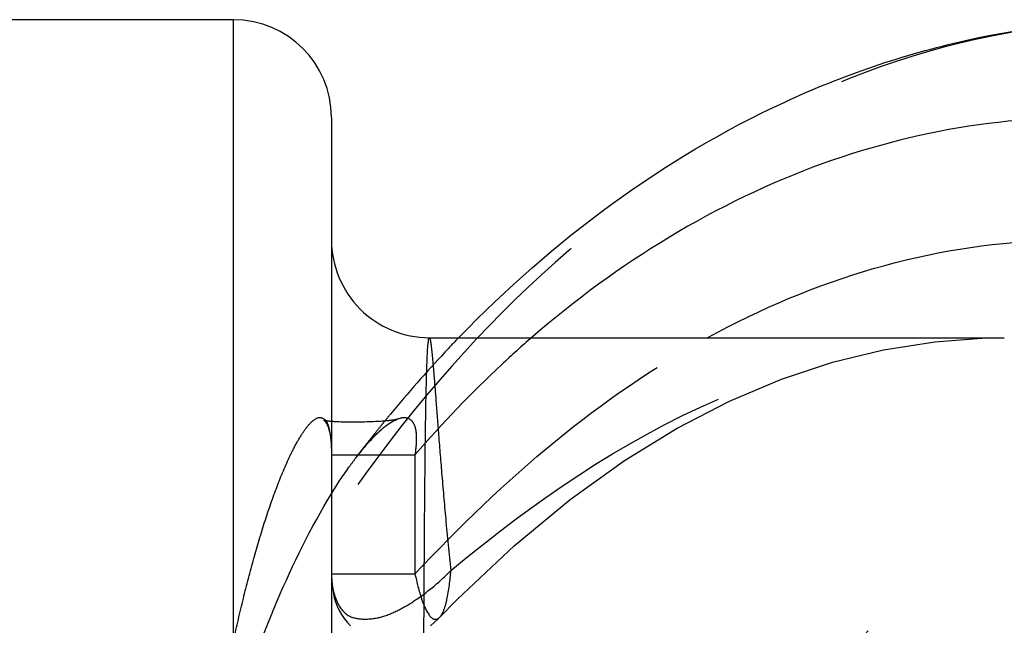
# Model space of a CAD drawing. Header units: millimetres. Extents: x 349 to 651, y 454 to 546.
# Tile 38 of 45: x 556 to 576, y 514 to 526. Entities that reach past the tile are written whole.
import ezdxf

# ---------------------------------------------------------------- set-up
doc = ezdxf.new("R2010")
doc.units = ezdxf.units.MM
doc.header["$LTSCALE"] = 65.185185
doc.linetypes.add('HIDDEN', pattern=[0.2, 0.1, -0.1])
doc.layers.add('KONST.EL_MIT_GEO', color=7, linetype='CONTINUOUS')

msp = doc.modelspace()

# ---------------------------------------------------------------- linework, layer by layer
at = {"layer": 'KONST.EL_MIT_GEO', "color": 7, "linetype": 'Continuous'}
for p, q in [((560.021, 526.05), (516.271, 526.05)), ((560.021, 461.05), (560.021, 526.05)), ((562.021, 524.05), (562.021, 463.05)), ((564.028, 519.55), (575.771, 519.55))]:
    msp.add_line(p, q, dxfattribs=at)
at = {"layer": 'KONST.EL_MIT_GEO', "color": 8, "linetype": 'HIDDEN'}
for p, q in [((562.154, 517.828), (562.123, 517.83)), ((562.186, 517.827), (562.154, 517.828)), ((562.218, 517.826), (562.186, 517.827)), ((562.251, 517.825), (562.218, 517.826)), ((562.284, 517.824), (562.251, 517.825)), ((562.317, 517.824), (562.284, 517.824)), ((562.35, 517.823), (562.317, 517.824)), ((562.4, 517.823), (562.35, 517.823)), ((562.45, 517.822), (562.4, 517.823)), ((562.499, 517.823), (562.45, 517.822)), ((562.549, 517.823), (562.499, 517.823)), ((562.598, 517.824), (562.549, 517.823)), ((562.647, 517.824), (562.598, 517.824)), ((562.695, 517.825), (562.647, 517.824)), ((562.743, 517.827), (562.695, 517.825)), ((562.79, 517.828), (562.743, 517.827)), ((562.837, 517.83), (562.79, 517.828)), ((562.882, 517.832), (562.837, 517.83)), ((562.927, 517.834), (562.882, 517.832)), ((562.972, 517.837), (562.927, 517.834)), ((563.002, 517.838), (562.972, 517.837)), ((563.031, 517.84), (563.002, 517.838)), ((563.06, 517.842), (563.031, 517.84)), ((563.089, 517.844), (563.06, 517.842)), ((563.118, 517.847), (563.089, 517.844)), ((563.147, 517.849), (563.118, 517.847)), ((563.174, 517.852), (563.147, 517.849)), ((562.819, 517.453), (562.837, 517.472)), ((562.837, 517.472), (562.854, 517.49)), ((562.854, 517.49), (562.872, 517.508)), ((562.872, 517.508), (562.889, 517.526)), ((562.889, 517.526), (562.906, 517.544)), ((562.906, 517.544), (562.923, 517.561)), ((562.923, 517.561), (562.941, 517.578)), ((562.941, 517.578), (562.958, 517.594)), ((562.638, 517.244), (562.656, 517.267)), ((562.656, 517.267), (562.675, 517.289)), ((562.675, 517.289), (562.693, 517.31)), ((562.693, 517.31), (562.711, 517.332)), ((562.711, 517.332), (562.729, 517.353)), ((562.729, 517.353), (562.747, 517.373)), ((562.747, 517.373), (562.765, 517.394)), ((562.765, 517.394), (562.783, 517.414)), ((562.783, 517.414), (562.801, 517.433)), ((562.801, 517.433), (562.819, 517.453)), ((562.021, 517.156), (563.728, 517.156)), ((562.508, 517.078), (562.527, 517.104)), ((562.527, 517.104), (562.545, 517.128)), ((562.545, 517.128), (562.564, 517.152)), ((562.564, 517.152), (562.583, 517.175)), ((562.583, 517.175), (562.601, 517.199)), ((562.601, 517.199), (562.619, 517.222)), ((562.619, 517.222), (562.638, 517.244)), ((563.728, 517.156), (563.728, 514.721)), ((562.021, 514.721), (563.728, 514.721)), ((564.231, 513.833), (564.233, 513.835))]:
    msp.add_line(p, q, dxfattribs=at)
for points in [[(564.209, 513.811), (564.597, 514.204), (565.757, 515.297), (566.899, 516.243), (568.009, 517.04), (569.089, 517.703), (570.16, 518.255), (571.22, 518.702), (572.263, 519.047), (573.307, 519.302), (574.356, 519.468), (575.402, 519.544), (575.774, 519.55)], [(561.865, 517.861), (561.864, 517.861), (561.863, 517.862), (561.863, 517.862), (561.864, 517.862), (561.866, 517.861), (561.868, 517.859), (561.871, 517.857), (561.875, 517.854), (561.88, 517.85), (561.885, 517.845), (561.89, 517.839), (561.896, 517.833), (561.902, 517.825), (561.909, 517.816), (561.915, 517.805), (561.922, 517.793), (561.929, 517.78), (561.936, 517.766), (561.943, 517.75), (561.95, 517.732), (561.957, 517.713), (561.963, 517.693), (561.969, 517.672), (561.975, 517.649), (561.981, 517.625), (561.986, 517.6), (561.991, 517.573), (561.995, 517.546), (562, 517.518), (562.003, 517.489), (562.007, 517.459), (562.01, 517.428), (562.013, 517.398), (562.015, 517.367), (562.017, 517.335), (562.018, 517.303), (562.019, 517.271), (562.02, 517.238), (562.021, 517.205), (562.021, 517.172)], [(562.019, 517.837), (562.005, 517.838), (561.992, 517.839), (561.979, 517.841), (561.966, 517.842), (561.955, 517.844), (561.943, 517.845), (561.933, 517.847), (561.923, 517.848), (561.913, 517.85), (561.905, 517.851), (561.897, 517.853), (561.89, 517.854), (561.883, 517.856), (561.878, 517.857), (561.873, 517.859), (561.869, 517.86), (561.866, 517.861), (561.865, 517.861)], [(562.958, 517.594), (562.975, 517.61), (562.983, 517.618), (562.991, 517.626), (563, 517.634), (563.008, 517.641), (563.017, 517.649), (563.025, 517.656), (563.033, 517.664), (563.042, 517.671), (563.05, 517.678), (563.058, 517.685), (563.067, 517.692), (563.075, 517.699), (563.083, 517.706), (563.091, 517.713), (563.1, 517.72), (563.108, 517.726), (563.116, 517.733), (563.124, 517.739), (563.132, 517.745), (563.14, 517.751), (563.148, 517.757), (563.156, 517.763), (563.164, 517.769), (563.172, 517.775), (563.18, 517.781), (563.188, 517.786), (563.196, 517.791), (563.204, 517.797), (563.211, 517.802), (563.219, 517.807), (563.227, 517.812), (563.234, 517.817), (563.242, 517.821), (563.249, 517.826), (563.257, 517.83), (563.264, 517.834), (563.271, 517.839), (563.279, 517.843), (563.286, 517.847), (563.293, 517.85), (563.3, 517.854), (563.307, 517.858), (563.314, 517.861), (563.321, 517.864), (563.327, 517.867), (563.333, 517.869), (563.339, 517.872), (563.344, 517.874), (563.349, 517.876), (563.354, 517.878), (563.355, 517.878)], [(563.328, 517.873), (563.315, 517.87), (563.302, 517.868), (563.289, 517.866), (563.275, 517.864), (563.262, 517.862), (563.25, 517.861), (563.237, 517.859), (563.225, 517.858), (563.213, 517.856), (563.201, 517.855), (563.188, 517.853), (563.174, 517.852)], [(563.355, 517.878), (563.358, 517.879), (563.36, 517.88), (563.359, 517.88), (563.356, 517.879), (563.35, 517.877), (563.34, 517.875), (563.339, 517.875)], [(562.123, 517.83), (562.092, 517.832), (562.077, 517.833), (562.062, 517.834), (562.048, 517.835), (562.033, 517.836), (562.021, 517.837)], [(562.02, 514.721), (562.021, 514.674), (562.026, 514.586), (562.035, 514.497), (562.046, 514.408), (562.06, 514.322), (562.079, 514.235), (562.105, 514.148), (562.138, 514.062), (562.178, 513.976), (562.226, 513.892), (562.281, 513.811), (562.341, 513.733), (562.407, 513.661)], [(564.044, 513.66), (564.129, 513.734), (564.209, 513.811)]]:
    msp.add_lwpolyline(points, dxfattribs=at)
at = {"layer": 'KONST.EL_MIT_GEO', "color": 7, "linetype": 'Continuous'}
for centre, start, end in [((560.021, 524.05), 0, 90), ((564.021, 521.55), 180, 270.0001)]:
    msp.add_arc(centre, 2, start, end, dxfattribs=at)
at = {"layer": 'KONST.EL_MIT_GEO', "color": 8, "linetype": 'HIDDEN'}
for centre, radius, start, end in [((583.379, 501.432), 26.079, 135.9576, 136.8981), ((584.102, 500.766), 27.061, 136.9145, 140.4738), ((584.762, 500.211), 27.924, 140.4572, 140.8119), ((585.015, 500.006), 28.25, 141.0979, 141.6099), ((584.874, 500.12), 28.068, 140.8119, 141.0977), ((585.311, 499.772), 28.627, 141.611, 142.5585), ((568.182, 512.774), 7.122, 142.8151, 144.5665), ((585.569, 499.573), 28.953, 142.5572, 142.7999), ((567.394, 513.37), 6.134, 141.664, 142.6422)]:
    msp.add_arc(centre, radius, start, end, dxfattribs=at)
for points, knots in [([(578.799, 526.05), (577.039, 526.05), (573.41, 525.446), (568.376, 522.836), (563.944, 518.719), (561.61, 515.253), (560.582, 513.361)], [0, 0, 0, 0, 0.22715, 0.465324, 0.722044, 1, 1, 1, 1]), ([(566.122, 519.56), (565.911, 519.378), (565.07, 518.621), (564.286, 517.801), (563.728, 517.156)], [0, 0, 0, 0, 0.245716, 1, 1, 1, 1]), ([(563.728, 514.721), (564.63, 515.683), (566.484, 517.479), (568.616, 518.951), (569.717, 519.554)], [0, 0, 0, 0, 0.512198, 1, 1, 1, 1]), ([(564.021, 519.55), (564.029, 519.55), (564.037, 519.512), (564.049, 519.461), (564.062, 519.356), (564.077, 519.22), (564.094, 519.042), (564.12, 518.731), (564.158, 518.249), (564.21, 517.566), (564.275, 516.747), (564.357, 515.807), (564.424, 515.141), (564.463, 514.789)], [0, 0, 0, 0, 0.004882, 0.017679, 0.03865, 0.067772, 0.104971, 0.150153, 0.263931, 0.407828, 0.580128, 0.77855, 1, 1, 1, 1]), ([(564.463, 514.789), (566.124, 516.181), (568.797, 518.021), (572.78, 519.328), (574.786, 519.55), (575.773, 519.55)], [0, 0, 0, 0, 0.520001, 0.76319, 1, 1, 1, 1]), ([(584.456, 518.95), (583.206, 518.95), (580.662, 518.596), (577.071, 517.054), (573.831, 514.606), (570.036, 510.204), (566.767, 503.083), (565.467, 493.55), (566.767, 484.016), (570.036, 476.896), (573.831, 472.494), (577.072, 470.046), (580.662, 468.504), (583.206, 468.15), (584.456, 468.15)], [0, 0, 0, 0, 0.054156, 0.10962, 0.167501, 0.228522, 0.359827, 0.500005, 0.640182, 0.771483, 0.832502, 0.890382, 0.945844, 1, 1, 1, 1]), ([(584.456, 518.95), (583.277, 518.95), (580.863, 518.608), (577.439, 517.11), (574.311, 514.708), (570.582, 510.318), (567.348, 503.16), (566.054, 493.55), (567.348, 483.94), (570.582, 476.782), (574.311, 472.392), (577.439, 469.99), (580.863, 468.492), (583.277, 468.15), (584.456, 468.15)], [0, 0, 0, 0, 0.051729, 0.105334, 0.162249, 0.223216, 0.356476, 0.5, 0.643524, 0.776784, 0.837751, 0.894666, 0.948271, 1, 1, 1, 1]), ([(560.021, 513.361), (560.084, 513.648), (560.213, 514.208), (560.426, 515.023), (560.653, 515.789), (560.896, 516.493), (561.119, 517.032), (561.311, 517.41), (561.459, 517.65), (561.6, 517.83), (561.772, 517.949), (561.924, 517.859), (561.982, 517.673), (562.017, 517.433), (562.021, 517.249), (562.021, 517.156)], [0, 0, 0, 0, 0.151361, 0.296375, 0.434015, 0.562815, 0.680402, 0.733722, 0.782115, 0.823768, 0.856148, 0.873683, 0.905753, 0.952006, 1, 1, 1, 1]), ([(562.583, 517.175), (562.697, 517.32), (562.923, 517.579), (563.193, 517.809), (563.339, 517.875)], [0, 0, 0, 0, 0.534429, 1, 1, 1, 1]), ([(563.339, 517.875), (563.396, 517.901), (563.492, 517.933), (563.625, 517.895), (563.674, 517.839), (563.693, 517.805)], [0, 0, 0, 0, 0.474342, 0.708791, 1, 1, 1, 1]), ([(563.693, 517.805), (563.743, 517.717), (563.765, 517.487), (563.745, 517.272), (563.728, 517.156)], [0, 0, 0, 0, 0.463962, 1, 1, 1, 1]), ([(583.042, 516.95), (581.956, 516.95), (579.732, 516.635), (576.577, 515.255), (573.695, 513.042), (570.26, 508.997), (567.281, 502.403), (566.089, 493.55), (567.281, 484.697), (570.26, 478.103), (573.695, 474.058), (576.577, 471.845), (579.732, 470.465), (581.956, 470.15), (583.042, 470.15)], [0, 0, 0, 0, 0.051729, 0.105334, 0.162249, 0.223216, 0.356476, 0.5, 0.643524, 0.776784, 0.837751, 0.894666, 0.948271, 1, 1, 1, 1]), ([(560.582, 513.361), (560.688, 513.634), (561.107, 514.66), (561.594, 515.663), (562.021, 516.36)], [0, 0, 0, 0, 0.263376, 1, 1, 1, 1]), ([(562.02, 514.721), (562.021, 514.544), (562.064, 514.233), (562.313, 513.839), (562.701, 513.781), (563.059, 513.829), (563.418, 513.987), (563.909, 514.283), (564.247, 514.575), (564.463, 514.79)], [0, 0, 0, 0, 0.158164, 0.280116, 0.380931, 0.487416, 0.603393, 0.72797, 1, 1, 1, 1]), ([(563.728, 514.721), (563.765, 514.548), (563.839, 514.259), (563.956, 513.952), (564.106, 513.767), (564.206, 513.807), (564.231, 513.833)], [0, 0, 0, 0, 0.465624, 0.766274, 0.906391, 1, 1, 1, 1]), ([(564.233, 513.835), (564.271, 513.875), (564.329, 513.995), (564.416, 514.313), (564.447, 514.589), (564.463, 514.79)], [0, 0, 0, 0, 0.166018, 0.392798, 1, 1, 1, 1])]:
    msp.add_open_spline(points, degree=3, knots=knots, dxfattribs=at)
at = {"layer": 'KONST.EL_MIT_GEO', "color": 7, "linetype": 'Continuous'}
for points, knots in [([(564.633, 519.562), (566.535, 521.528), (569.868, 524.022), (574.929, 525.758), (577.521, 526.05), (578.8, 526.05)], [0, 0, 0, 0, 0.514404, 0.759311, 1, 1, 1, 1]), ([(590.465, 517.801), (588.842, 519.551), (586.036, 521.803), (581.757, 523.535), (578.503, 524.126), (575.219, 524.012), (570.847, 522.915), (567.866, 521.071), (566.122, 519.56)], [0, 0, 0, 0, 0.263046, 0.386262, 0.506071, 0.624978, 0.745624, 1, 1, 1, 1]), ([(569.717, 519.554), (570.794, 520.144), (573.042, 521.095), (576.63, 521.689), (580.243, 521.374), (585.023, 519.714), (589.238, 516.256), (592.492, 511.701), (595.266, 506.127), (597.238, 498.171), (597.155, 488.288), (594.696, 479.018), (591.425, 473.648), (589.449, 471.475)], [0, 0, 0, 0, 0.053107, 0.104554, 0.155764, 0.208283, 0.321446, 0.383841, 0.449831, 0.589655, 0.733724, 0.872974, 1, 1, 1, 1]), ([(564.021, 467.55), (564.01, 467.55), (564.006, 467.612), (563.991, 467.686), (563.984, 467.851), (563.973, 468.061), (563.965, 468.339), (563.953, 468.827), (563.941, 469.586), (563.929, 470.667), (563.92, 471.969), (563.911, 473.48), (563.904, 475.186), (563.899, 477.07), (563.892, 479.885), (563.886, 483.7), (563.882, 488.527), (563.881, 493.55), (563.882, 498.573), (563.886, 503.4), (563.892, 507.215), (563.899, 510.03), (563.904, 511.914), (563.911, 513.62), (563.92, 515.131), (563.929, 516.434), (563.941, 517.514), (563.953, 518.273), (563.965, 518.761), (563.973, 519.039), (563.984, 519.249), (563.991, 519.414), (564.006, 519.488), (564.01, 519.55), (564.021, 519.55)], [0, 0, 0, 0, 0.000645, 0.002436, 0.005404, 0.009549, 0.014867, 0.021347, 0.037741, 0.05859, 0.083707, 0.112855, 0.145758, 0.182102, 0.221536, 0.30812, 0.402159, 0.500001, 0.597843, 0.691882, 0.778466, 0.817899, 0.854243, 0.887146, 0.916294, 0.94141, 0.962259, 0.978653, 0.985133, 0.990451, 0.994596, 0.997564, 0.999355, 1, 1, 1, 1]), ([(566.122, 467.54), (567.247, 466.565), (569.643, 464.883), (573.66, 463.318), (577.836, 462.868), (581.993, 463.562), (585.955, 465.359), (589.577, 468.168), (592.741, 471.874), (596.291, 477.96), (598.957, 486.96), (599.189, 498.33), (596.534, 509.086), (592.767, 515.317), (590.465, 517.801)], [0, 0, 0, 0, 0.056118, 0.109226, 0.160749, 0.212469, 0.266121, 0.323011, 0.383817, 0.448593, 0.587383, 0.73202, 0.872391, 1, 1, 1, 1])]:
    msp.add_open_spline(points, degree=3, knots=knots, dxfattribs=at)
at = {"layer": 'KONST.EL_MIT_GEO', "color": 8, "linetype": 'HIDDEN'}
msp.add_open_spline([(562.021, 516.36), (562.134, 516.545), (562.253, 516.726), (562.379, 516.903)], degree=3, dxfattribs=at)

doc.saveas('drawing.dxf')
